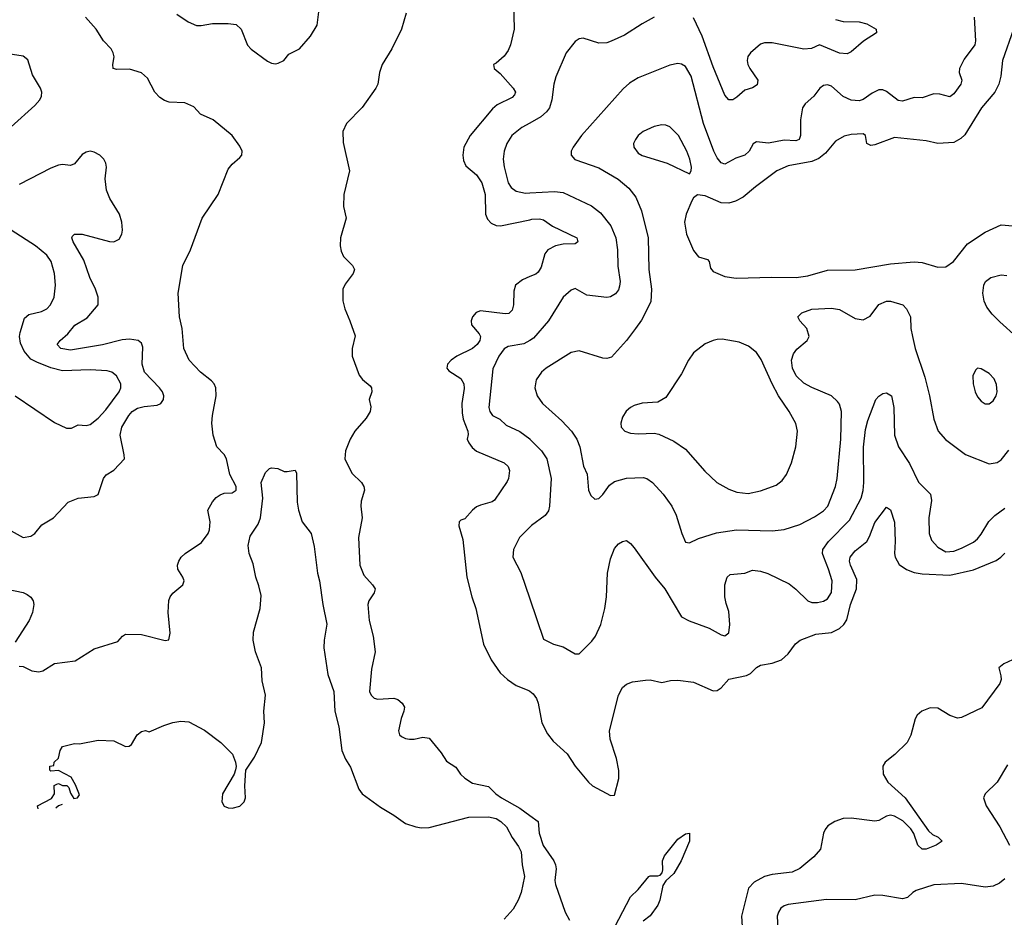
# Model space of a CAD drawing. Header units: inches. Extents: x 1771504 to 1971212, y 471788 to 643615.
# Tile 119 of 256: x 1797413 to 1802407, y 544744 to 549297. Entities that reach past the tile are written whole.
import ezdxf

# ---------------------------------------------------------------- set-up
doc = ezdxf.new("R2010")
doc.units = ezdxf.units.IN
doc.header["$MEASUREMENT"] = 0
doc.layers.add('B7594', color=7, linetype='Continuous')
doc.layers.add('B8504', color=7, linetype='Continuous')

msp = doc.modelspace()

# ---------------------------------------------------------------- linework, layer by layer
at = {"layer": 'B7594', "color": 5}
for points, elevation in [([(1798210, 549325), (1798266.5, 549286.5), (1798310, 549268.4), (1798332.7, 549267.3), (1798390, 549277.6), (1798470, 549277.7), (1798510, 549272.2), (1798535.4, 549250), (1798568.8, 549168.8), (1798587.2, 549147.2), (1798670, 549087.2), (1798690, 549077.6), (1798710, 549073.8), (1798723.5, 549076.5), (1798751.6, 549090), (1798777, 549123), (1798831.2, 549148.8), (1798886.9, 549213.1), (1798921, 549270), (1798931.8, 549350)], 480), ([(1799917.7, 549390), (1799920.8, 549250), (1799902.6, 549170), (1799890, 549140.5), (1799870, 549112.6), (1799830, 549077), (1799816, 549070), (1799818.8, 549050), (1799850, 549024.4), (1799915.3, 548950), (1799927, 548930), (1799923.1, 548916.9), (1799910, 548902.6), (1799834.5, 548865.5), (1799810, 548844.7), (1799697.7, 548710), (1799666, 548650), (1799660.3, 548610), (1799663.5, 548583.5), (1799675.5, 548555.5), (1799730.1, 548510.1), (1799756.6, 548470), (1799773.6, 548410), (1799776.1, 548310), (1799785.5, 548285.4), (1799804.8, 548264.8), (1799830, 548253.8), (1799851.3, 548251.3), (1800000, 548282.6)], 520), ([(1797410, 546017.6), (1797430, 546016.9), (1797474.6, 545994.6), (1797510, 545989.4), (1797530, 545993.4), (1797590, 546030.9), (1797694.8, 546045.3), (1797790, 546106.4), (1797910, 546142.8), (1797934, 546170), (1797950, 546180.7), (1798030, 546179.3), (1798150, 546148), (1798169.3, 546150.7), (1798175.6, 546184.4), (1798165.3, 546290), (1798168.6, 546351.4), (1798175.6, 546370), (1798190, 546388), (1798239.6, 546430), (1798246.3, 546450), (1798240.5, 546470), (1798215.4, 546510), (1798212.6, 546530), (1798219.1, 546550), (1798231.2, 546570), (1798251.3, 546590), (1798335.3, 546644.7), (1798368, 546690), (1798375.2, 546710), (1798379.5, 546750), (1798367.7, 546810), (1798390, 546851.7), (1798410, 546874.3), (1798430, 546887.8), (1798450, 546894.6), (1798490, 546896.4), (1798511.1, 546910), (1798510.8, 546930), (1798478.9, 546990), (1798461.8, 547070), (1798450, 547091.7), (1798411.8, 547130), (1798394.4, 547190), (1798386.8, 547250), (1798389.9, 547290), (1798409.9, 547390), (1798407.7, 547430), (1798399.2, 547450), (1798385.9, 547465.9), (1798330, 547509.1), (1798271.7, 547570), (1798244.7, 547630), (1798236.8, 547730), (1798223.5, 547790), (1798216.4, 547910), (1798240.2, 548050), (1798278.9, 548130), (1798338, 548290), (1798419.9, 548410), (1798470, 548539.6), (1798490, 548564.2), (1798530, 548597.4), (1798539.8, 548610), (1798540.9, 548630), (1798530, 548655.1), (1798489.6, 548710), (1798393.5, 548790), (1798330, 548817.6), (1798295.8, 548855.8), (1798250, 548876), (1798170, 548879.1), (1798146.7, 548886.7), (1798123.2, 548903.2), (1798098.5, 548930), (1798060.2, 549000.2), (1798030, 549028.1), (1797970, 549046.6), (1797904.9, 549044.9), (1797886, 549050), (1797884.5, 549070), (1797891.3, 549108.7), (1797887.1, 549130), (1797876.2, 549150), (1797838.4, 549190), (1797800.6, 549250), (1797747.2, 549310)], 480), ([(1799372.8, 549330), (1799350, 549249.7), (1799301, 549150), (1799251.3, 549070), (1799237.2, 549030), (1799229.2, 548970), (1799219.1, 548950), (1799148.9, 548851.1), (1799071.1, 548770), (1799052.5, 548730), (1799053.6, 548673.6), (1799084.9, 548530), (1799056.2, 548410), (1799054.4, 548350), (1799068.4, 548290), (1799039, 548190), (1799037.4, 548150), (1799042.9, 548122.9), (1799055.8, 548095.8), (1799101, 548050), (1799111, 548030), (1799104.9, 548010), (1799063.5, 547956.5), (1799051.8, 547930), (1799051.9, 547871.9), (1799061.6, 547830), (1799088, 547770), (1799113.5, 547693.5), (1799098.5, 547630), (1799099.7, 547590), (1799133.7, 547493.7), (1799151.8, 547471.8), (1799190, 547440.3), (1799197.3, 547430), (1799199, 547410), (1799185.7, 547370), (1799193.7, 547333.7), (1799190.1, 547310), (1799170, 547276.1), (1799113.2, 547210), (1799088.1, 547170), (1799065.8, 547110), (1799061.1, 547070), (1799097.1, 546997.1), (1799146.4, 546950), (1799158.4, 546930), (1799161.3, 546910), (1799145.1, 546854.9), (1799142.4, 546830), (1799150.1, 546770), (1799130.7, 546670), (1799138.7, 546530), (1799158.7, 546478.7), (1799202.8, 546430), (1799215.2, 546410), (1799211.2, 546390), (1799183.8, 546350), (1799178.4, 546330), (1799186, 546250), (1799206, 546170), (1799214.9, 546090), (1799197.2, 546002.8), (1799187.2, 545890), (1799195.8, 545870), (1799210, 545855.8), (1799230, 545850.3), (1799310, 545855.8), (1799330, 545848), (1799353.4, 545830), (1799363.8, 545810), (1799361.3, 545790), (1799347.6, 545752.4), (1799334, 545690), (1799339.5, 545670), (1799350, 545660.3), (1799370, 545650.3), (1799390, 545646.9), (1799412.9, 545647.1), (1799457, 545657), (1799490, 545652.4), (1799550, 545578), (1799576.7, 545536.7), (1799625.5, 545505.5), (1799649.1, 545470), (1799670, 545449.2), (1799710, 545423.8), (1799790, 545407.6), (1799828.2, 545370), (1799856, 545350), (1799950, 545297.1), (1800000, 545261.1)], 480), ([(1797370, 548753.8), (1797490, 548862.4), (1797514.5, 548890), (1797523.5, 548910), (1797524.7, 548930), (1797518.5, 548950), (1797477.4, 549017.4), (1797453.5, 549093.5), (1797430, 549112), (1797333, 549127)], 520), ([(1800000, 548772.6), (1799959.6, 548750), (1799908, 548710), (1799884.2, 548670), (1799870.2, 548630), (1799865, 548590), (1799869.3, 548550.7), (1799891, 548470), (1799906, 548446), (1799930, 548427.8), (1799978.1, 548418.1), (1800000, 548419.3)], 540), ([(1797370, 546704.7), (1797430, 546671), (1797470, 546678), (1797490, 546690.5), (1797525.6, 546734.4), (1797583.7, 546770), (1797659.3, 546850), (1797710, 546870.3), (1797790, 546877.8), (1797810.5, 546889.5), (1797837.2, 546970), (1797851.6, 546988.4), (1797890, 547012.4), (1797943.5, 547070), (1797943.1, 547090), (1797921.6, 547190), (1797930.7, 547230), (1797966.3, 547290), (1797983.5, 547310), (1798010, 547327), (1798044.4, 547335.6), (1798110, 547342), (1798128, 547350), (1798142.4, 547370), (1798143.1, 547390), (1798137.1, 547410), (1798122.2, 547430), (1798044.9, 547510), (1798034, 547550), (1798036.8, 547636.8), (1798030, 547656.9), (1798013.3, 547670), (1797970, 547677), (1797933.2, 547673.2), (1797832.7, 547647.3), (1797670, 547621), (1797621.6, 547630), (1797603, 547650), (1797617.7, 547670), (1797656.7, 547703.3), (1797692.1, 547747.9), (1797754.5, 547785.5), (1797810.5, 547850), (1797810.5, 547890), (1797797.2, 547930), (1797769.1, 547990), (1797737.7, 548077.7), (1797684.7, 548170), (1797676.9, 548190), (1797681, 548199), (1797691.3, 548208.7), (1797730, 548209), (1797867.6, 548172.4), (1797889.6, 548170.4), (1797916.4, 548183.6), (1797931.5, 548210), (1797934.7, 548230), (1797931.5, 548270), (1797919.6, 548310), (1797870, 548389.6), (1797852.2, 548432.2), (1797846.5, 548490), (1797853.1, 548550), (1797849.7, 548570), (1797839.1, 548590), (1797818.7, 548610), (1797790, 548626), (1797770, 548629.7), (1797750, 548626), (1797730, 548613.7), (1797690, 548566.2), (1797670, 548558.4), (1797630, 548562), (1797610, 548559), (1797570, 548544.3), (1797410, 548461.1)], 520), ([(1797390, 547388.7), (1797590, 547254), (1797650, 547224.9), (1797675.6, 547224.4), (1797710, 547242), (1797750, 547239.5), (1797770, 547243.1), (1797810, 547275.8), (1797850, 547318.2), (1797916.8, 547410), (1797926.4, 547430), (1797926.4, 547450), (1797904.4, 547490), (1797880.7, 547510), (1797856.5, 547516.5), (1797770, 547520.6), (1797630, 547516.1), (1797570, 547531.9), (1797499.5, 547559.5), (1797470, 547576), (1797435.5, 547615.5), (1797416.2, 547656.2), (1797412, 547690), (1797414.3, 547710), (1797437.3, 547782.7), (1797458.7, 547801.3), (1797523.7, 547816.3), (1797549.7, 547830), (1797569.2, 547850.8), (1797587.1, 547890), (1797594.8, 547950), (1797589.2, 548009.2), (1797571.5, 548070), (1797550, 548103.5), (1797493.5, 548150), (1797369.5, 548229.5)], 540), ([(1800000, 547993.9), (1799962.3, 547977.7), (1799928.2, 547950), (1799919.2, 547920.8), (1799917.2, 547850), (1799910, 547824.5), (1799893.7, 547806.3), (1799874.9, 547805.1), (1799750, 547820.5), (1799727.8, 547812.2), (1799708.7, 547790), (1799702.6, 547770), (1799704.6, 547750), (1799743.4, 547703.4), (1799750.2, 547690), (1799746.2, 547670), (1799732.7, 547650), (1799710, 547629.1), (1799630.1, 547589.9), (1799600.3, 547570), (1799581.7, 547550), (1799579.6, 547530), (1799590, 547515.8), (1799650, 547476.5), (1799665, 547450), (1799667, 547427), (1799656, 547350), (1799656.3, 547303.7), (1799661.5, 547270), (1799685.2, 547210), (1799687.2, 547192.8), (1799682.6, 547170), (1799690.3, 547150), (1799707.2, 547127.2), (1799728.8, 547108.8), (1799870.4, 547050), (1799890.3, 547030), (1799897, 547010), (1799891.7, 546970), (1799884.8, 546955.2), (1799820.3, 546859.7), (1799809.2, 546850.8), (1799750, 546835.3), (1799730, 546825.7), (1799708.5, 546810), (1799670, 546766), (1799650, 546759.3), (1799642, 546750), (1799639.3, 546730), (1799659.9, 546659.9), (1799680.3, 546470), (1799705.8, 546370), (1799726.4, 546310), (1799765.5, 546130), (1799804.1, 546050), (1799850, 545984.7), (1799886.9, 545950), (1799930, 545920.2), (1799995, 545895), (1800000, 545891.2)], 520), ([(1800000, 547670.2), (1799970, 547653), (1799890, 547640.3), (1799870, 547627.2), (1799842.2, 547590), (1799813, 547527), (1799792.2, 547330), (1799796.5, 547310), (1799810.2, 547290.2), (1799847.2, 547270), (1799880.1, 547240.1), (1799950, 547207.5), (1800000, 547170.6)], 540), ([(1797505.9, 545293.4), (1797502.7, 545310), (1797574, 545346), (1797588.7, 545370), (1797588, 545412), (1797600.4, 545419.6), (1797610, 545422), (1797630, 545412), (1797652, 545412), (1797662, 545402), (1797670, 545374), (1797686.8, 545346.8), (1797706, 545350), (1797715.3, 545364.7), (1797696.4, 545416.4), (1797674.6, 545454.6), (1797610, 545488), (1797570, 545486), (1797566, 545490), (1797566, 545510), (1797586, 545514), (1797588, 545530), (1797608.9, 545551.1), (1797618, 545590), (1797629.2, 545610.8), (1797690, 545626), (1797715.5, 545624.5), (1797810, 545642.8), (1797890, 545638.8), (1797950, 545611), (1797968.7, 545611.3), (1797979, 545621), (1798009.2, 545670), (1798030, 545686), (1798050.7, 545690.7), (1798070, 545684.7), (1798143.5, 545716.5), (1798190, 545732), (1798230, 545738.7), (1798270, 545734.9), (1798350, 545694), (1798433.4, 545630), (1798491.5, 545571.6), (1798508, 545530), (1798511, 545509), (1798507.9, 545492.1), (1798500.7, 545470), (1798440.7, 545370), (1798437.3, 545330), (1798450, 545307.7), (1798470, 545299.1), (1798490, 545298), (1798530, 545308.4), (1798552, 545330), (1798558.4, 545350), (1798554, 545410), (1798559, 545490), (1798603.3, 545556.7), (1798638.4, 545630), (1798654.5, 545730), (1798651.3, 545790), (1798659.1, 545870), (1798643.1, 545943.1), (1798639.3, 546010), (1798607.9, 546090), (1798596.9, 546150), (1798598.9, 546190), (1798632.3, 546310), (1798637.1, 546377.1), (1798626, 546426), (1798609.8, 546470), (1798596.8, 546536.8), (1798576.9, 546590), (1798571.8, 546630), (1798582, 546678), (1798622, 546738), (1798634, 546770), (1798645.1, 546870), (1798637.2, 546950), (1798660.2, 546999.8), (1798680.1, 547019.9), (1798690, 547024), (1798721.4, 547021.4), (1798754, 547006), (1798770, 547004.7), (1798810, 547012), (1798816.9, 546996.9), (1798820.7, 546850), (1798826, 546810), (1798846, 546750), (1798891, 546690), (1798905.5, 546625.5), (1798923, 546490), (1798934, 546450), (1798950.6, 546330), (1798970.3, 546230.3), (1798956.9, 546150), (1798954.9, 546110), (1798974.9, 545974.9), (1799006.5, 545890), (1799011, 545790), (1799032.2, 545710), (1799047.2, 545590), (1799065.3, 545545.3), (1799090, 545506), (1799133.3, 545393.3), (1799150, 545370.7), (1799242, 545302), (1799310, 545262.8), (1799370, 545220.5), (1799422.2, 545202.2), (1799450, 545198), (1799490, 545200.2), (1799690, 545251.1), (1799790, 545253.5), (1799830, 545244.4), (1799853.7, 545230), (1799882, 545202), (1799910, 545148), (1799943.2, 545103.2), (1799955.6, 545075.6), (1799960.8, 545010), (1799973.1, 544950), (1799955.6, 544870), (1799940.7, 544830), (1799914.8, 544785.2), (1799870, 544734.3)], 460), ([(1800000, 546722.8), (1799947.9, 546670), (1799918, 546610), (1799913.4, 546570), (1799953.8, 546493.8), (1800000, 546359.1)], 540), ([(1797350, 546408.7), (1797430, 546390.7), (1797450, 546381.6), (1797470, 546367.3), (1797480.4, 546350), (1797484.5, 546330), (1797476.9, 546290), (1797459.9, 546250), (1797390, 546140.4)], 480), ([(1797628.3, 545315.9), (1797610, 545309.3), (1797595.7, 545297.8)], 460)]:
    msp.add_lwpolyline(points, dxfattribs=dict(at, elevation=elevation))
at = {"layer": 'B8504', "color": 5}
for points, elevation in [([(1800630, 549309.6), (1800570, 549276.9), (1800480.7, 549219.3), (1800411.9, 549188.1), (1800390, 549180.2), (1800350, 549178.6), (1800270, 549204.2), (1800250, 549199.6), (1800230, 549187), (1800184.4, 549130), (1800131.9, 549008.1), (1800121.7, 548970), (1800111.8, 548890), (1800099.4, 548850), (1800085.2, 548830), (1800056, 548804), (1800000, 548772.6)], 540), ([(1802254.5, 549310), (1802260.3, 549190), (1802256.9, 549170), (1802203.7, 549096.3), (1802178.9, 549050), (1802177.6, 549030), (1802191.8, 548990), (1802187, 548970), (1802150, 548921.6), (1802130, 548906.6), (1802079.2, 548919.2), (1802050, 548921.4), (1801990, 548900.9), (1801950, 548903.1), (1801890, 548884.7), (1801868, 548888), (1801810, 548932.7), (1801790, 548941.2), (1801770, 548941.8), (1801735.7, 548924.2), (1801690, 548891.7), (1801670, 548885.7), (1801630, 548889.1), (1801590, 548907.4), (1801530, 548960.8), (1801510, 548966.6), (1801490, 548963.5), (1801470.2, 548949.8), (1801440.3, 548910), (1801396.9, 548870), (1801382.4, 548850), (1801372.6, 548790), (1801372.6, 548710), (1801366.4, 548690), (1801350, 548682.2), (1801290, 548685.4), (1801210, 548670.8), (1801150, 548677.4), (1801132.7, 548667.3), (1801112.8, 548630), (1801090.4, 548610), (1801045, 548595), (1800990, 548565.1), (1800970, 548571.1), (1800950, 548596.4), (1800934.1, 548630), (1800880.7, 548770), (1800819, 549010), (1800790, 549060.5), (1800770, 549071.1), (1800750, 549074.7), (1800710, 549067.4), (1800550, 549001.7), (1800505.5, 548974.5), (1800473, 548947), (1800262, 548710), (1800219.3, 548650), (1800210.5, 548630), (1800210.6, 548610), (1800227.9, 548587.9), (1800350, 548545), (1800447.6, 548487.6), (1800503.1, 548443.1), (1800537.2, 548397.2), (1800567.2, 548327.2), (1800601, 548190), (1800603.5, 548030), (1800617.5, 547930), (1800614, 547866), (1800566.5, 547773.5), (1800536.4, 547730), (1800490, 547669.5), (1800414.1, 547585.9), (1800390, 547579.1), (1800370, 547579.7), (1800250, 547616.8), (1800210, 547609.8), (1800082.6, 547530), (1800059.6, 547510), (1800032.8, 547470), (1800025.5, 547430), (1800036.9, 547390), (1800064.9, 547350), (1800161.9, 547261.9), (1800211.4, 547210), (1800239.2, 547170), (1800252.9, 547130), (1800272.7, 547032.7), (1800291, 546991), (1800298, 546910), (1800310, 546883.8), (1800330, 546864.9), (1800350, 546868), (1800370, 546888), (1800404.2, 546935.8), (1800430, 546954), (1800490, 546972.2), (1800574.7, 546974.7), (1800593, 546970), (1800622, 546950), (1800676, 546890), (1800719.6, 546830), (1800743, 546783), (1800770.3, 546690.3), (1800790, 546646.8), (1800810, 546644), (1800854.9, 546665.1), (1800946.5, 546693.5), (1801049.1, 546709.1), (1801230, 546705.2), (1801290.3, 546710.3), (1801370, 546737.1), (1801444.6, 546775.4), (1801490, 546805.6), (1801511.3, 546830), (1801549.8, 546930), (1801559.4, 546970), (1801577.6, 547170), (1801580.3, 547310), (1801570, 547346.6), (1801561.1, 547361.1), (1801529.6, 547390), (1801430, 547431), (1801390, 547452.9), (1801351.2, 547490), (1801333.1, 547530), (1801328, 547570), (1801337.3, 547602.7), (1801353.8, 547626.2), (1801406.6, 547670), (1801416.4, 547690), (1801404.4, 547730), (1801369.5, 547770), (1801359.5, 547790), (1801379.5, 547810), (1801430, 547829.2), (1801530, 547834.2), (1801570, 547826.9), (1801650, 547781.3), (1801690, 547774.3), (1801726.2, 547793.8), (1801770, 547852.8), (1801810, 547869.1), (1801830, 547869), (1801892.7, 547850), (1801910.3, 547830), (1801930.2, 547790.2), (1801931.8, 547730), (1801940.3, 547690), (1801955.3, 547630), (1802003.6, 547483.6), (1802028.1, 547390), (1802049.1, 547270), (1802071.7, 547210), (1802107.6, 547167.6), (1802210, 547091.8), (1802330, 547044.4), (1802370, 547050.4), (1802390, 547064.4), (1802430, 547113.7)], 560), ([(1801550, 549297.6), (1801590, 549288.9), (1801670, 549285.7), (1801710, 549277), (1801756, 549250), (1801758, 549230), (1801691.7, 549188.3), (1801630, 549134.5), (1801610, 549124.2), (1801570, 549126.9), (1801470, 549169.4), (1801428.1, 549151.9), (1801390, 549147.2), (1801230, 549179.1), (1801190, 549179.7), (1801170, 549173.6), (1801119.3, 549130), (1801106.4, 549110), (1801102, 549090), (1801106, 549070), (1801116.5, 549050), (1801156, 548990), (1801153.7, 548966.3), (1801130, 548951.3), (1801090, 548940.5), (1801050, 548903.5), (1801030, 548891.2), (1801010, 548891.5), (1800990, 548914), (1800930, 549058), (1800874.3, 549214.3), (1800830, 549307.4)], 540), ([(1802452.6, 549250), (1802398, 549090), (1802389.2, 549010), (1802379.7, 548970), (1802359, 548930), (1802291.5, 548850), (1802206, 548714), (1802185.7, 548694.3), (1802150, 548674.5), (1802069.5, 548669.5), (1802010, 548682), (1801850, 548699.7), (1801750, 548662.4), (1801730, 548658.9), (1801709.7, 548669.7), (1801702.7, 548710), (1801690, 548717.6), (1801630, 548715.1), (1801594.2, 548705.8), (1801550, 548680.7), (1801499.1, 548620.9), (1801466.2, 548593.8), (1801430, 548578.3), (1801310, 548555.9), (1801252.4, 548530), (1801144.4, 548450), (1801082.8, 548397.2), (1801043.9, 548376.1), (1801010, 548367.1), (1800970, 548368.4), (1800890, 548404.5), (1800850, 548409.2), (1800830, 548394), (1800821.7, 548378.3), (1800792.8, 548310), (1800784.7, 548270), (1800795.6, 548210), (1800830, 548127.3), (1800855.1, 548095.1), (1800901.1, 548081.1), (1800910.3, 548070.3), (1800916.1, 548036.1), (1800930, 548020.5), (1800990, 547994), (1801046.2, 547986.2), (1801228, 547992), (1801350.3, 547990.3), (1801410, 547997.8), (1801510, 548027.1), (1801650, 548028.2), (1801830, 548058.4), (1801950, 548069.2), (1801990, 548065), (1802070, 548041.5), (1802110, 548043.1), (1802149, 548071), (1802220.3, 548159.7), (1802310, 548220.2), (1802390, 548256.9), (1802450, 548251.8)], 580), ([(1800000, 548419.3), (1800126, 548426), (1800170, 548420.9), (1800312.6, 548352.6), (1800357.9, 548317.9), (1800411.3, 548251.3), (1800436.3, 548190), (1800445.4, 548130), (1800447, 548047.1), (1800457.8, 547970), (1800455.1, 547944.9), (1800450, 547927.6), (1800433.9, 547906.1), (1800410, 547891.7), (1800390, 547888.4), (1800290, 547900.4), (1800230, 547933.3), (1800210, 547926), (1800170, 547889.6), (1800094.9, 547770), (1800019, 547681), (1800000, 547670.2)], 540), ([(1800000, 548282.6), (1800010, 548284.7), (1800050, 548287.1), (1800070, 548282), (1800114.4, 548250), (1800238, 548190), (1800244, 548170), (1800230, 548159.5), (1800170, 548157.8), (1800130.1, 548149.9), (1800090.9, 548129.1), (1800076.9, 548110), (1800057.6, 548042.4), (1800042.9, 548017.1), (1800030, 548006.8), (1800000, 547993.9)], 520), ([(1802470, 547686.2), (1802383.8, 547763.8), (1802344.3, 547804.3), (1802318.6, 547838.6), (1802304.8, 547870), (1802298.5, 547910), (1802302.9, 547950), (1802311, 547970), (1802338.4, 547990), (1802390, 548003.2), (1802420, 548000)], 560), ([(1800000, 546359.1), (1800070, 546154.8), (1800121, 546130), (1800170, 546115.6), (1800230, 546080.4), (1800250, 546080.5), (1800314.6, 546145.4), (1800333.6, 546170), (1800360.5, 546230), (1800381.1, 546310), (1800389.8, 546370.2), (1800394.9, 546490), (1800410, 546562), (1800430, 546615.3), (1800450, 546638.7), (1800470.8, 546650.8), (1800490, 546654.8), (1800510, 546640.5), (1800530, 546618), (1800635.5, 546470), (1800685.2, 546410), (1800770, 546268.8), (1800807.5, 546247.5), (1800910.2, 546210.2), (1800970, 546176.3), (1800989.1, 546170.9), (1801010, 546186.8), (1801014.8, 546230), (1801010, 546295.3), (1800995.3, 546335.3), (1800988.9, 546368.9), (1800989.8, 546430), (1801000.5, 546470), (1801016.6, 546483.4), (1801089.8, 546490.2), (1801130, 546505.3), (1801170, 546500.2), (1801207.5, 546487.5), (1801315.5, 546435.5), (1801350, 546408.5), (1801410, 546348.9), (1801430, 546341.5), (1801459.5, 546340.5), (1801490, 546347.2), (1801510, 546359.5), (1801530, 546390.8), (1801533.8, 546450), (1801515.4, 546510), (1801490.6, 546570), (1801485.3, 546590), (1801487, 546610), (1801514.4, 546650), (1801621.3, 546758.7), (1801680.2, 546870), (1801690.4, 546909.6), (1801694.4, 546950), (1801692, 547128), (1801702.2, 547217.8), (1801715.3, 547264.7), (1801755.4, 547370), (1801770, 547388.2), (1801790, 547400.2), (1801810, 547404.7), (1801833.7, 547390), (1801845.6, 547330), (1801850.2, 547190.2), (1801869.2, 547130), (1801926.5, 547046.5), (1801971.6, 546951.6), (1802033.1, 546890), (1802037.5, 546857.5), (1802023.5, 546770), (1802026.4, 546690), (1802036.7, 546656.7), (1802070, 546622.3), (1802110, 546598.5), (1802150, 546600.6), (1802190, 546615.6), (1802250, 546647.2), (1802270, 546664), (1802290, 546687.8), (1802328.7, 546751.3), (1802357.8, 546782.2), (1802410, 546820.1)], 540), ([(1800000, 547170.6), (1800000.8, 547170), (1800059.7, 547110), (1800086.9, 547070), (1800108.4, 546970), (1800099.8, 546830), (1800094, 546806), (1800078.4, 546781.6), (1800008.5, 546731.5), (1800000, 546722.8)], 540), ([(1800000, 545891.2), (1800017.8, 545877.8), (1800034.3, 545854.3), (1800043, 545830), (1800060.6, 545730), (1800090, 545674.4), (1800118, 545638), (1800190, 545572.4), (1800230.3, 545510), (1800297, 545430), (1800318, 545410), (1800410, 545361.6), (1800430, 545364), (1800452.1, 545447.9), (1800450.8, 545489.2), (1800439.5, 545550), (1800408.1, 545648.1), (1800404, 545690), (1800449.9, 545870.1), (1800470, 545909.1), (1800490, 545926.8), (1800521.2, 545938.8), (1800587.3, 545947.3), (1800610, 545947.7), (1800670, 545935.8), (1800714.3, 545945.7), (1800750, 545946.7), (1800830, 545937.2), (1800930, 545893.4), (1800950, 545894.9), (1800970, 545908.7), (1801010, 545951.8), (1801099.5, 545970), (1801119.3, 545980.7), (1801149.4, 546010.6), (1801170, 546023.7), (1801230, 546033.2), (1801276.1, 546050), (1801310, 546080.2), (1801348.3, 546131.7), (1801371.6, 546150), (1801450, 546179.4), (1801530, 546189.3), (1801570, 546208.4), (1801592.7, 546230), (1801607.6, 546252.4), (1801626.8, 546330), (1801656.7, 546410), (1801658.1, 546458.1), (1801625.9, 546530), (1801622, 546550), (1801625.4, 546570), (1801650, 546602.6), (1801709.4, 546650.6), (1801723.7, 546676.3), (1801750, 546747), (1801810, 546824), (1801830.3, 546810.3), (1801849, 546749), (1801853, 546650), (1801849.3, 546590), (1801852.9, 546570), (1801873, 546533), (1801910, 546507.9), (1801950, 546493.2), (1801990, 546485.8), (1802130, 546479.8), (1802250, 546506.6), (1802366.2, 546553.8), (1802389.8, 546570), (1802408.7, 546591.3)], 520), ([(1802470, 546059.8), (1802404, 546030), (1802379.1, 546010), (1802389.1, 545969.1), (1802390.2, 545950), (1802384.7, 545930), (1802293.2, 545806.8), (1802190, 545757.6), (1802170, 545754.7), (1802130, 545767.1), (1802070, 545805.1), (1802030, 545806.4), (1801988, 545790), (1801964.4, 545770), (1801954, 545750), (1801931.8, 545668.2), (1801913.4, 545630), (1801852, 545570), (1801802.6, 545530), (1801790.3, 545510), (1801792.9, 545470), (1801816.2, 545430), (1801904.2, 545350), (1802022.2, 545182.2), (1802043.1, 545163.1), (1802071.3, 545150), (1802091.3, 545130), (1802061, 545110), (1802011, 545090), (1801989.4, 545090), (1801967.8, 545110), (1801948.4, 545168.4), (1801933.2, 545193.2), (1801892.5, 545232.5), (1801850, 545257.4), (1801830, 545261.3), (1801810, 545256.9), (1801770, 545235.6), (1801750, 545231.3), (1801630, 545247.4), (1801590, 545245), (1801546.4, 545230), (1801511.7, 545208.3), (1801497.4, 545190), (1801490.3, 545170), (1801474.9, 545090), (1801440.3, 545050), (1801369.1, 544990.9), (1801330, 544972), (1801230, 544961.8), (1801190, 544951.4), (1801137.9, 544922.1), (1801110, 544891.1), (1801073.5, 544750), (1801078.2, 544670)], 520), ([(1802422.7, 545517.3), (1802370.9, 545429.1), (1802310.4, 545370), (1802301.3, 545350), (1802314.6, 545310), (1802383.6, 545203.6), (1802433.2, 545110)], 540), ([(1800000, 545261.1), (1800043.2, 545230), (1800046.8, 545170), (1800067.9, 545107.9), (1800122.2, 545030), (1800130.2, 545010), (1800134.2, 544990), (1800127.1, 544930), (1800130.2, 544910), (1800180.1, 544770), (1800202, 544730)], 480), ([(1800373.8, 544586.2), (1800511.5, 544848.5), (1800550, 544884.2), (1800602.9, 544950), (1800610, 544954), (1800650, 544954.9), (1800661.7, 544958.3), (1800671.3, 544968.7), (1800674.9, 544985.1), (1800673, 545030), (1800684, 545056), (1800750, 545140.3), (1800790, 545167.3), (1800810.7, 545170.7), (1800810.4, 545130), (1800768.2, 545030), (1800730, 544966.6), (1800690, 544929.6), (1800674.1, 544905.9), (1800660.1, 544830), (1800650, 544805.1), (1800610, 544751.3), (1800575.6, 544724.4)], 480), ([(1802410, 544938.5), (1802382.3, 544917.7), (1802350, 544902.5), (1802310, 544897.3), (1802190, 544915.5), (1802050, 544908.7), (1801959.9, 544880.1), (1801942, 544870), (1801916, 544844), (1801890, 544836.9), (1801790, 544854.7), (1801750, 544856.8), (1801650, 544831.8), (1801505.6, 544834.4), (1801310.9, 544809.1), (1801290, 544802), (1801273.4, 544790), (1801260.8, 544770), (1801255.2, 544750), (1801259.8, 544650)], 540)]:
    msp.add_lwpolyline(points, dxfattribs=dict(at, elevation=elevation))
at = {"layer": 'B8504', "color": 5, "elevation": 580}
for points in [[(1800670, 548763.5), (1800630, 548754.7), (1800574.9, 548730), (1800550, 548709.6), (1800535.3, 548690), (1800525.7, 548670), (1800527.2, 548650), (1800550, 548619.5), (1800570, 548608.2), (1800696.3, 548570), (1800810, 548516), (1800818, 548530), (1800819.7, 548550), (1800812, 548590), (1800797.2, 548630), (1800754.5, 548710), (1800710, 548754.3), (1800690, 548762)], [(1800975.9, 547675.9), (1800950, 547675.6), (1800930, 547669.6), (1800890, 547653.3), (1800830, 547607.6), (1800804.6, 547570), (1800770, 547500.7), (1800690, 547380.9), (1800650, 547357), (1800570, 547351.6), (1800530, 547340.5), (1800510, 547329.7), (1800488.9, 547311.1), (1800470, 547280.7), (1800461.5, 547250), (1800463.7, 547230), (1800482.8, 547210), (1800510, 547200.4), (1800550, 547196.4), (1800630, 547200.3), (1800654.3, 547194.3), (1800730, 547159), (1800790, 547119), (1800887.6, 547007.6), (1800948.9, 546950), (1801010, 546915.3), (1801050, 546900.8), (1801107, 546893), (1801170, 546907.6), (1801250, 546935.8), (1801280.4, 546959.6), (1801302.4, 546990), (1801328, 547050), (1801349.7, 547130), (1801357.2, 547210), (1801348.9, 547248.9), (1801315.3, 547310), (1801260.8, 547390), (1801228.9, 547450), (1801173.7, 547573.7), (1801149.8, 547609.8), (1801110, 547641.6), (1801062, 547662)], [(1802270, 547529.2), (1802259.8, 547520.2), (1802247, 547490), (1802248.8, 547450), (1802259.5, 547410), (1802270, 547384.9), (1802290, 547361.6), (1802310, 547348.4), (1802330, 547348.2), (1802350, 547363), (1802364.7, 547390), (1802370.9, 547410), (1802366.7, 547446.7), (1802354.6, 547474.6), (1802330, 547502), (1802290, 547526.6)]]:
    msp.add_lwpolyline(points, close=True, dxfattribs=at)

doc.saveas('drawing.dxf')
